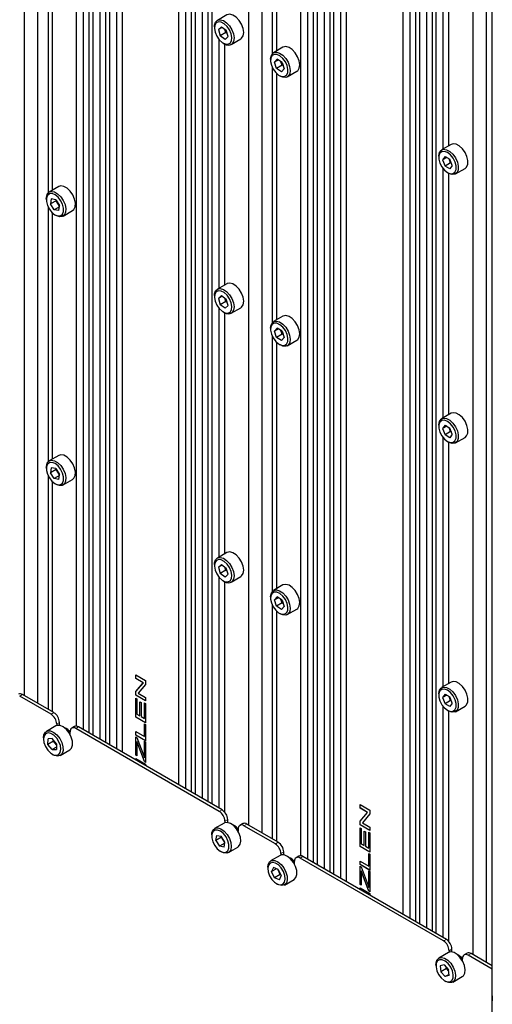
# Paper-space layout 'Blatt4' of a CAD drawing. Header units: millimetres. Extents: x 5 to 418, y 2 to 292.
# Tile 95 of 117: x 292 to 312, y 143 to 184. Entities that reach past the tile are written whole.
import ezdxf

# ---------------------------------------------------------------- set-up
doc = ezdxf.new("R2010")
doc.units = ezdxf.units.MM

psp = doc.layouts.new('Blatt4')

# ---------------------------------------------------------------- linework, layer by layer
at = {"color": 7, "linetype": 'Continuous', "lineweight": 25}
for p, q in [((293.169, 227.274), (293.169, 155.657)), ((292.609, 226.951), (292.609, 155.98)), ((294.8, 225.686), (294.8, 154.692)), ((295.096, 225.278), (295.096, 154.544)), ((295.331, 225.379), (295.331, 154.408)), ((295.496, 225.284), (295.496, 154.313)), ((295.791, 224.876), (295.791, 154.143)), ((296.027, 224.978), (296.027, 154.007)), ((296.191, 224.883), (296.191, 153.912)), ((296.486, 224.475), (296.486, 153.742)), ((296.722, 224.577), (296.722, 153.606)), ((299.103, 223.202), (299.103, 152.231)), ((299.398, 222.794), (299.398, 152.061)), ((299.633, 222.896), (299.633, 151.925)), ((299.798, 222.801), (299.798, 151.83)), ((300.093, 222.393), (300.093, 151.659)), ((300.329, 222.494), (300.329, 151.523)), ((300.493, 222.399), (300.493, 151.428)), ((302.597, 221.831), (302.597, 150.214)), ((302.037, 221.508), (302.037, 150.537)), ((312.29, 90.387), (312.29, 221.033)), ((304.229, 220.243), (304.229, 149.249)), ((304.524, 219.835), (304.524, 149.102)), ((304.759, 219.937), (304.759, 148.966)), ((304.924, 219.842), (304.924, 148.871)), ((305.219, 219.433), (305.219, 148.7)), ((305.455, 219.535), (305.455, 148.564)), ((305.619, 219.44), (305.619, 148.469)), ((305.914, 219.032), (305.914, 148.299)), ((306.15, 219.134), (306.15, 148.163)), ((308.531, 217.76), (308.531, 146.789)), ((308.826, 217.351), (308.826, 146.618)), ((309.061, 217.453), (309.061, 146.482)), ((309.226, 217.358), (309.226, 146.387)), ((309.521, 216.95), (309.521, 146.217)), ((309.757, 217.052), (309.757, 146.081)), ((309.921, 216.957), (309.921, 145.986)), ((312.025, 216.389), (312.025, 144.771)), ((311.465, 216.066), (311.465, 145.095)), ((303.039, 193.667), (303.039, 182.942)), ((303.216, 193.415), (303.216, 183.056)), ((310.216, 189.411), (310.216, 178.934)), ((310.452, 189.215), (310.452, 179.07)), ((293.611, 187.814), (293.611, 177.089)), ((293.787, 187.562), (293.787, 177.203)), ((301.133, 184.575), (300.732, 184.344)), ((300.611, 184.077), (300.611, 184.022)), ((300.898, 184.074), (300.774, 183.958)), ((300.932, 184.049), (300.774, 183.958)), ((300.774, 183.958), (300.853, 183.695)), ((301.088, 183.831), (300.853, 183.695)), ((301.055, 183.548), (300.853, 183.695)), ((300.898, 184.074), (301.1, 183.927)), ((301.088, 183.831), (301.048, 183.965)), ((301.121, 183.857), (301.088, 183.831)), ((301.14, 183.794), (301.088, 183.831)), ((301.179, 183.664), (301.1, 183.927)), ((300.788, 183.558), (300.788, 173.081)), ((300.976, 183.389), (301.023, 183.362)), ((301.024, 183.362), (301.024, 173.217)), ((301.179, 183.664), (301.055, 183.548)), ((301.315, 183.333), (301.716, 183.565)), ((303.49, 183.214), (303.089, 182.983)), ((302.968, 182.716), (302.968, 182.661)), ((303.245, 182.714), (303.13, 182.586)), ((303.295, 182.681), (303.13, 182.586)), ((303.218, 182.322), (303.13, 182.586)), ((303.454, 182.459), (303.218, 182.322)), ((303.449, 182.579), (303.245, 182.714)), ((303.454, 182.459), (303.404, 182.609)), ((303.449, 182.579), (303.537, 182.315)), ((303.481, 182.482), (303.454, 182.459)), ((303.499, 182.429), (303.454, 182.459)), ((303.039, 182.371), (303.039, 171.646)), ((303.216, 182.119), (303.216, 171.761)), ((303.422, 182.187), (303.218, 182.322)), ((303.333, 182.029), (303.38, 182.002)), ((303.422, 182.187), (303.537, 182.315)), ((303.672, 181.973), (304.073, 182.204)), ((310.561, 179.132), (310.16, 178.901)), ((310.039, 178.634), (310.039, 178.579)), ((310.304, 178.632), (310.2, 178.489)), ((310.375, 178.59), (310.2, 178.489)), ((310.2, 178.489), (310.301, 178.225)), ((310.536, 178.362), (310.301, 178.225)), ((310.304, 178.632), (310.508, 178.512)), ((310.536, 178.362), (310.471, 178.534)), ((310.609, 178.248), (310.508, 178.512)), ((310.558, 178.382), (310.536, 178.362)), ((310.574, 178.339), (310.536, 178.362)), ((310.216, 178.115), (310.216, 167.638)), ((310.505, 178.105), (310.301, 178.225)), ((310.404, 177.947), (310.452, 177.919)), ((310.452, 177.919), (310.452, 167.774)), ((310.609, 178.248), (310.505, 178.105)), ((310.743, 177.891), (311.144, 178.122)), ((294.061, 177.362), (293.661, 177.13)), ((293.54, 176.863), (293.54, 176.809)), ((293.75, 176.84), (293.713, 176.63)), ((293.949, 176.766), (293.713, 176.63)), ((293.942, 176.808), (293.75, 176.84)), ((293.942, 176.808), (294.098, 176.566)), ((293.949, 176.766), (293.953, 176.791)), ((293.968, 176.768), (293.949, 176.766)), ((294.093, 176.54), (293.949, 176.766)), ((293.611, 176.518), (293.611, 165.794)), ((293.868, 176.387), (293.713, 176.63)), ((293.787, 176.267), (293.787, 165.908)), ((294.089, 176.514), (293.868, 176.387)), ((294.061, 176.355), (293.868, 176.387)), ((294.061, 176.355), (294.098, 176.566)), ((294.244, 176.12), (294.645, 176.351)), ((293.905, 176.176), (293.952, 176.149)), ((301.133, 173.279), (300.732, 173.048)), ((300.611, 172.781), (300.611, 172.727)), ((300.898, 172.779), (300.774, 172.663)), ((300.932, 172.754), (300.774, 172.663)), ((300.774, 172.663), (300.853, 172.4)), ((301.088, 172.536), (300.853, 172.4)), ((300.898, 172.779), (301.1, 172.632)), ((301.088, 172.536), (301.048, 172.669)), ((301.121, 172.561), (301.088, 172.536)), ((301.14, 172.498), (301.088, 172.536)), ((301.179, 172.369), (301.1, 172.632)), ((300.788, 172.263), (300.788, 161.785)), ((301.055, 172.253), (300.853, 172.4)), ((300.976, 172.094), (301.023, 172.067)), ((301.179, 172.369), (301.055, 172.253)), ((301.315, 172.038), (301.716, 172.269)), ((301.024, 172.066), (301.024, 161.921)), ((303.49, 171.919), (303.089, 171.687)), ((302.968, 171.42), (302.968, 171.366)), ((303.245, 171.419), (303.13, 171.291)), ((303.295, 171.386), (303.13, 171.291)), ((303.218, 171.027), (303.13, 171.291)), ((303.449, 171.283), (303.245, 171.419)), ((303.454, 171.163), (303.404, 171.313)), ((303.449, 171.283), (303.537, 171.02)), ((303.039, 171.076), (303.039, 160.351)), ((303.454, 171.163), (303.218, 171.027)), ((303.422, 170.892), (303.218, 171.027)), ((303.422, 170.892), (303.537, 171.02)), ((303.481, 171.186), (303.454, 171.163)), ((303.499, 171.133), (303.454, 171.163)), ((303.672, 170.677), (304.073, 170.908)), ((303.216, 170.824), (303.216, 160.465)), ((303.333, 170.733), (303.38, 170.706)), ((310.561, 167.837), (310.16, 167.605)), ((310.039, 167.338), (310.039, 167.284)), ((310.304, 167.336), (310.2, 167.193)), ((310.375, 167.294), (310.2, 167.193)), ((310.2, 167.193), (310.301, 166.93)), ((310.304, 167.336), (310.508, 167.216)), ((310.536, 167.066), (310.471, 167.238)), ((310.609, 166.953), (310.508, 167.216)), ((310.216, 166.82), (310.216, 156.343)), ((310.536, 167.066), (310.301, 166.93)), ((310.505, 166.81), (310.301, 166.93)), ((310.609, 166.953), (310.505, 166.81)), ((310.558, 167.087), (310.536, 167.066)), ((310.574, 167.044), (310.536, 167.066)), ((310.743, 166.595), (311.144, 166.826)), ((310.404, 166.651), (310.452, 166.624)), ((310.452, 166.624), (310.452, 156.479)), ((294.061, 166.066), (293.661, 165.835)), ((293.54, 165.568), (293.54, 165.513)), ((293.75, 165.545), (293.713, 165.334)), ((293.942, 165.513), (293.75, 165.545)), ((293.942, 165.513), (294.098, 165.27)), ((293.949, 165.47), (293.953, 165.496)), ((293.968, 165.472), (293.949, 165.47)), ((293.611, 165.223), (293.611, 155.402)), ((293.949, 165.47), (293.713, 165.334)), ((293.868, 165.092), (293.713, 165.334)), ((294.089, 165.219), (293.868, 165.092)), ((294.061, 165.06), (293.868, 165.092)), ((294.093, 165.245), (293.949, 165.47)), ((294.061, 165.06), (294.098, 165.27)), ((293.787, 164.971), (293.787, 155.3)), ((293.905, 164.88), (293.952, 164.853)), ((294.244, 164.824), (294.645, 165.056)), ((301.133, 161.984), (300.732, 161.753)), ((300.611, 161.486), (300.611, 161.431)), ((300.898, 161.483), (300.774, 161.367)), ((300.932, 161.458), (300.774, 161.367)), ((300.774, 161.367), (300.853, 161.104)), ((300.898, 161.483), (301.1, 161.336)), ((301.088, 161.24), (301.048, 161.374)), ((301.179, 161.074), (301.1, 161.336)), ((300.788, 160.967), (300.788, 151.258)), ((301.088, 161.24), (300.853, 161.104)), ((301.055, 160.957), (300.853, 161.104)), ((301.179, 161.074), (301.055, 160.957)), ((301.121, 161.266), (301.088, 161.24)), ((301.14, 161.203), (301.088, 161.24)), ((301.315, 160.742), (301.716, 160.974)), ((300.976, 160.798), (301.023, 160.771)), ((301.024, 160.771), (301.024, 151.099)), ((303.49, 160.623), (303.089, 160.392)), ((302.968, 160.125), (302.968, 160.071)), ((303.245, 160.123), (303.13, 159.995)), ((303.449, 159.988), (303.245, 160.123)), ((303.039, 159.78), (303.039, 149.959)), ((303.295, 160.09), (303.13, 159.995)), ((303.218, 159.732), (303.13, 159.995)), ((303.454, 159.868), (303.218, 159.732)), ((303.422, 159.596), (303.218, 159.732)), ((303.454, 159.868), (303.404, 160.018)), ((303.422, 159.596), (303.537, 159.724)), ((303.449, 159.988), (303.537, 159.724)), ((303.481, 159.891), (303.454, 159.868)), ((303.499, 159.838), (303.454, 159.868)), ((303.216, 159.528), (303.216, 149.857)), ((303.333, 159.438), (303.38, 159.411)), ((303.672, 159.382), (304.073, 159.613)), ((297.303, 156.842), (297.715, 156.604)), ((297.303, 156.696), (297.303, 156.842)), ((297.304, 156.696), (297.304, 156.842)), ((297.618, 156.513), (297.303, 156.696)), ((297.304, 156.696), (297.303, 156.696)), ((297.303, 156.143), (297.618, 156.513)), ((297.62, 156.514), (297.304, 156.696)), ((297.304, 156.144), (297.62, 156.514)), ((297.715, 156.448), (297.399, 156.078)), ((297.62, 156.514), (297.618, 156.513)), ((297.715, 156.604), (297.715, 156.448)), ((310.561, 156.541), (310.16, 156.31)), ((293.858, 155.259), (292.538, 156.021)), ((297.304, 156.144), (297.303, 156.143)), ((297.303, 155.987), (297.303, 156.143)), ((297.304, 155.988), (297.303, 155.987)), ((297.715, 155.749), (297.303, 155.987)), ((297.304, 155.988), (297.304, 156.144)), ((297.715, 155.75), (297.304, 155.988)), ((297.399, 156.078), (297.715, 155.896)), ((310.039, 156.043), (310.039, 155.988)), ((310.304, 156.041), (310.2, 155.898)), ((310.375, 155.999), (310.2, 155.898)), ((310.304, 156.041), (310.508, 155.921)), ((293.74, 155.191), (292.42, 155.953)), ((297.303, 155.863), (297.35, 155.835)), ((297.303, 155.075), (297.303, 155.863)), ((297.304, 155.076), (297.304, 155.862)), ((297.35, 155.835), (297.35, 155.194)), ((297.477, 155.719), (297.525, 155.692)), ((297.477, 155.121), (297.477, 155.719)), ((297.478, 155.121), (297.478, 155.719)), ((297.525, 155.692), (297.525, 155.093)), ((297.667, 155.011), (297.667, 155.676)), ((297.667, 155.676), (297.715, 155.649)), ((297.669, 155.012), (297.669, 155.676)), ((297.715, 155.896), (297.715, 155.749)), ((297.715, 155.649), (297.715, 154.837)), ((310.2, 155.898), (310.301, 155.634)), ((310.536, 155.771), (310.301, 155.634)), ((310.505, 155.514), (310.301, 155.634)), ((310.536, 155.771), (310.471, 155.943)), ((310.609, 155.657), (310.505, 155.514)), ((310.609, 155.657), (310.508, 155.921)), ((310.558, 155.791), (310.536, 155.771)), ((310.574, 155.749), (310.536, 155.771)), ((297.35, 155.194), (297.477, 155.121)), ((310.216, 155.524), (310.216, 145.815)), ((310.404, 155.356), (310.452, 155.329)), ((310.452, 155.328), (310.452, 145.656)), ((310.743, 155.3), (311.144, 155.531)), ((293.976, 154.783), (293.976, 154.717)), ((294.094, 154.726), (294.094, 154.851)), ((297.304, 155.076), (297.303, 155.075)), ((297.715, 154.837), (297.303, 155.075)), ((297.715, 154.838), (297.304, 155.076)), ((297.478, 155.121), (297.477, 155.121)), ((297.525, 155.093), (297.667, 155.011)), ((297.669, 155.012), (297.667, 155.011)), ((297.667, 154.251), (297.667, 154.789)), ((297.667, 154.789), (297.715, 154.761)), ((297.669, 154.252), (297.669, 154.788)), ((297.715, 154.761), (297.715, 154.077)), ((293.944, 154.703), (293.543, 154.471)), ((294.542, 154.356), (294.542, 154.456)), ((294.729, 154.677), (294.611, 154.609)), ((300.811, 151.109), (294.777, 154.592)), ((300.929, 151.177), (294.895, 154.66)), ((297.303, 154.462), (297.667, 154.251)), ((297.303, 154.315), (297.303, 154.462)), ((297.304, 154.316), (297.303, 154.315)), ((297.715, 154.077), (297.303, 154.315)), ((297.304, 154.316), (297.304, 154.461)), ((297.715, 154.079), (297.304, 154.316)), ((293.422, 154.204), (293.422, 154.15)), ((293.609, 153.928), (293.613, 154.161)), ((293.845, 154.064), (293.609, 153.928)), ((293.784, 153.705), (293.609, 153.928)), ((293.791, 154.172), (293.613, 154.161)), ((293.966, 153.95), (293.791, 154.172)), ((293.845, 154.064), (293.845, 154.104)), ((293.871, 154.071), (293.845, 154.064)), ((293.965, 153.91), (293.845, 154.064)), ((293.966, 153.95), (293.962, 153.716)), ((297.303, 154.246), (297.35, 154.218)), ((297.303, 153.476), (297.303, 154.246)), ((297.304, 153.477), (297.304, 154.245)), ((297.35, 154.218), (297.636, 153.447)), ((297.35, 154.051), (297.35, 153.449)), ((297.351, 154.051), (297.35, 154.051)), ((297.665, 153.2), (297.403, 153.909)), ((297.667, 153.2), (297.404, 153.909)), ((297.669, 154.252), (297.667, 154.251)), ((297.667, 153.362), (297.667, 154.059)), ((297.667, 154.059), (297.715, 154.032)), ((297.669, 153.363), (297.669, 154.059)), ((297.715, 154.032), (297.715, 153.171)), ((293.964, 153.809), (293.784, 153.705)), ((293.784, 153.705), (293.962, 153.716)), ((293.787, 153.517), (293.835, 153.49)), ((294.126, 153.461), (294.527, 153.692)), ((297.304, 153.477), (297.303, 153.476)), ((297.35, 153.449), (297.303, 153.476)), ((297.35, 153.45), (297.304, 153.477)), ((297.303, 153.27), (297.303, 153.339)), ((297.303, 153.339), (297.715, 153.101)), ((297.304, 153.27), (297.304, 153.339)), ((297.636, 153.447), (297.667, 153.362)), ((297.715, 153.171), (297.665, 153.2)), ((297.667, 153.2), (297.665, 153.2)), ((297.669, 153.363), (297.667, 153.362)), ((297.715, 153.172), (297.667, 153.2)), ((297.715, 153.101), (297.715, 153.032)), ((306.731, 151.399), (307.143, 151.161)), ((306.731, 151.253), (306.731, 151.399)), ((306.732, 151.254), (306.731, 151.253)), ((307.046, 151.071), (306.731, 151.253)), ((306.731, 150.7), (307.046, 151.071)), ((306.732, 151.254), (306.732, 151.399)), ((307.048, 151.071), (306.732, 151.254)), ((306.732, 150.701), (307.048, 151.071)), ((307.143, 151.005), (306.827, 150.635)), ((307.048, 151.071), (307.046, 151.071)), ((307.143, 151.161), (307.143, 151.005)), ((301.015, 150.62), (300.614, 150.389)), ((301.047, 150.7), (301.047, 150.635)), ((301.165, 150.644), (301.165, 150.768)), ((301.8, 150.595), (301.682, 150.527)), ((306.732, 150.701), (306.731, 150.7)), ((306.731, 150.545), (306.731, 150.7)), ((306.732, 150.545), (306.732, 150.701)), ((306.827, 150.635), (307.143, 150.453)), ((301.613, 150.274), (301.613, 150.374)), ((303.168, 149.748), (301.848, 150.51)), ((303.286, 149.816), (301.966, 150.578)), ((307.143, 150.306), (306.731, 150.545)), ((306.732, 150.545), (306.731, 150.545)), ((306.731, 150.42), (306.778, 150.392)), ((306.731, 149.632), (306.731, 150.42)), ((307.143, 150.308), (306.732, 150.545)), ((306.732, 149.633), (306.732, 150.419)), ((306.778, 150.392), (306.778, 149.751)), ((306.905, 150.276), (306.953, 150.249)), ((306.905, 149.678), (306.905, 150.276)), ((306.906, 149.679), (306.906, 150.276)), ((306.953, 150.249), (306.953, 149.651)), ((307.095, 149.568), (307.095, 150.234)), ((307.095, 150.234), (307.143, 150.206)), ((307.097, 149.569), (307.097, 150.233)), ((307.143, 150.453), (307.143, 150.306)), ((307.143, 150.206), (307.143, 149.394)), ((300.493, 150.122), (300.493, 150.068)), ((300.666, 149.89), (300.704, 150.1)), ((300.901, 150.026), (300.666, 149.89)), ((300.666, 149.89), (300.82, 149.647)), ((300.704, 150.1), (300.897, 150.066)), ((301.043, 149.776), (300.82, 149.647)), ((301.051, 149.823), (300.897, 150.066)), ((300.901, 150.026), (300.906, 150.052)), ((300.921, 150.028), (300.901, 150.026)), ((301.047, 149.798), (300.901, 150.026)), ((301.013, 149.614), (301.051, 149.823)), ((301.013, 149.614), (300.82, 149.647)), ((300.858, 149.435), (300.906, 149.408)), ((301.197, 149.379), (301.598, 149.61)), ((303.404, 149.34), (303.404, 149.275)), ((303.522, 149.284), (303.522, 149.408)), ((306.732, 149.633), (306.731, 149.632)), ((307.143, 149.394), (306.731, 149.632)), ((307.143, 149.395), (306.732, 149.633)), ((306.778, 149.751), (306.905, 149.678)), ((306.906, 149.679), (306.905, 149.678)), ((306.953, 149.651), (307.095, 149.568)), ((307.097, 149.569), (307.095, 149.568)), ((307.095, 148.808), (307.095, 149.346)), ((307.095, 149.346), (307.143, 149.318)), ((307.097, 148.809), (307.097, 149.345)), ((303.372, 149.26), (302.971, 149.029)), ((303.97, 148.913), (303.97, 149.013)), ((304.157, 149.234), (304.039, 149.166)), ((310.239, 145.666), (304.205, 149.149)), ((310.357, 145.734), (304.323, 149.217)), ((306.731, 149.019), (307.095, 148.808)), ((306.731, 148.873), (306.731, 149.019)), ((306.732, 148.873), (306.732, 149.018)), ((307.143, 149.318), (307.143, 148.634)), ((302.85, 148.761), (302.85, 148.707)), ((303.092, 148.755), (303.013, 148.583)), ((303.217, 148.701), (303.013, 148.583)), ((303.137, 148.324), (303.013, 148.583)), ((303.294, 148.668), (303.092, 148.755)), ((303.372, 148.46), (303.268, 148.679)), ((303.294, 148.668), (303.418, 148.409)), ((307.143, 148.634), (306.731, 148.873)), ((306.732, 148.873), (306.731, 148.873)), ((306.731, 148.803), (306.778, 148.775)), ((306.731, 148.033), (306.731, 148.803)), ((307.143, 148.636), (306.732, 148.873)), ((306.732, 148.034), (306.732, 148.802)), ((306.778, 148.775), (307.064, 148.004)), ((306.778, 148.608), (306.778, 148.006)), ((306.779, 148.608), (306.778, 148.608)), ((307.097, 148.809), (307.095, 148.808)), ((307.095, 147.919), (307.095, 148.617)), ((307.095, 148.617), (307.143, 148.589)), ((307.097, 147.92), (307.097, 148.616)), ((307.143, 148.589), (307.143, 147.728)), ((303.372, 148.46), (303.137, 148.324)), ((303.339, 148.237), (303.137, 148.324)), ((303.339, 148.237), (303.418, 148.409)), ((303.386, 148.477), (303.372, 148.46)), ((303.399, 148.449), (303.372, 148.46)), ((303.554, 148.018), (303.955, 148.249)), ((307.094, 147.757), (306.831, 148.466)), ((307.095, 147.758), (306.832, 148.467)), ((303.215, 148.074), (303.263, 148.047)), ((303.315, 148.021), (303.263, 148.047)), ((306.732, 148.034), (306.731, 148.033)), ((306.778, 148.006), (306.731, 148.033)), ((306.731, 147.828), (306.731, 147.897)), ((306.731, 147.897), (307.143, 147.659)), ((306.778, 148.007), (306.732, 148.034)), ((306.732, 147.827), (306.732, 147.896)), ((307.064, 148.004), (307.095, 147.919)), ((307.095, 147.758), (307.094, 147.757)), ((307.143, 147.728), (307.094, 147.757)), ((307.097, 147.92), (307.095, 147.919)), ((307.143, 147.73), (307.095, 147.758)), ((307.143, 147.659), (307.143, 147.59)), ((310.475, 145.258), (310.475, 145.193)), ((310.593, 145.202), (310.593, 145.326)), ((310.443, 145.178), (310.042, 144.946)), ((311.041, 144.831), (311.041, 144.931)), ((311.228, 145.152), (311.11, 145.084)), ((312.29, 144.482), (311.277, 145.067)), ((312.29, 144.618), (311.394, 145.135)), ((309.921, 144.679), (309.921, 144.625)), ((310.265, 144.661), (310.1, 144.617)), ((310.1, 144.617), (310.122, 144.371)), ((310.357, 144.507), (310.122, 144.371)), ((310.265, 144.661), (310.452, 144.457)), ((310.357, 144.507), (310.352, 144.566)), ((310.394, 144.521), (310.357, 144.507)), ((310.457, 144.398), (310.357, 144.507)), ((310.473, 144.211), (310.452, 144.457)), ((310.308, 144.167), (310.122, 144.371)), ((310.287, 143.992), (310.334, 143.965)), ((310.469, 144.26), (310.308, 144.167)), ((310.473, 144.211), (310.308, 144.167)), ((310.625, 143.936), (311.026, 144.167)), ((312.278, 143.319), (312.278, 143.264))]:
    psp.add_line(p, q, dxfattribs=at)
at = {"color": 7, "linetype": 'Continuous', "lineweight": 18}
for p, q in [((292.538, 156.021), (292.42, 155.953)), ((293.74, 155.191), (293.858, 155.259)), ((294.094, 154.851), (293.976, 154.783)), ((294.895, 154.66), (294.777, 154.592)), ((297.404, 153.909), (297.403, 153.909)), ((300.811, 151.109), (300.929, 151.177)), ((301.165, 150.768), (301.047, 150.7)), ((301.966, 150.578), (301.848, 150.51)), ((303.168, 149.748), (303.286, 149.816)), ((303.522, 149.408), (303.404, 149.34)), ((304.323, 149.217), (304.205, 149.149)), ((306.832, 148.467), (306.831, 148.466)), ((310.239, 145.666), (310.357, 145.734)), ((310.593, 145.326), (310.475, 145.258)), ((311.394, 145.135), (311.277, 145.067))]:
    psp.add_line(p, q, dxfattribs=at)
at = {"color": 7, "linetype": 'Continuous', "lineweight": 25, "flags": 128}
for points in [[(301.716, 183.565), (301.752, 183.592), (301.816, 183.694), (301.837, 183.837), (301.813, 184.005), (301.747, 184.18), (301.646, 184.343), (301.521, 184.477), (301.386, 184.566), (301.254, 184.602), (301.142, 184.58), (301.133, 184.575)], [(300.611, 184.077), (300.616, 184.147), (300.659, 184.271), (300.741, 184.349), (300.854, 184.371), (300.985, 184.335), (301.12, 184.245), (301.245, 184.112), (301.346, 183.949), (301.412, 183.774), (301.436, 183.605), (301.415, 183.463), (301.352, 183.36), (301.352, 183.36)], [(301.267, 183.388), (301.325, 183.485), (301.341, 183.621), (301.313, 183.78), (301.245, 183.942), (301.144, 184.09), (301.023, 184.203), (300.896, 184.269), (300.779, 184.28), (300.686, 184.235), (300.628, 184.138), (300.611, 184.002), (300.639, 183.843), (300.708, 183.68), (300.809, 183.533), (300.93, 183.42), (301.057, 183.353), (301.174, 183.342), (301.267, 183.388)], [(302.968, 182.716), (302.973, 182.788), (303.016, 182.912), (303.099, 182.989), (303.212, 183.01), (303.344, 182.973), (303.479, 182.883), (303.604, 182.749), (303.704, 182.586), (303.77, 182.411), (303.793, 182.243), (303.772, 182.1), (303.708, 181.999), (303.608, 181.949), (303.484, 181.957), (303.38, 182.002)], [(303.306, 182.046), (303.432, 181.987), (303.546, 181.985), (303.635, 182.038), (303.687, 182.142), (303.697, 182.282), (303.663, 182.443), (303.589, 182.605), (303.484, 182.748), (303.361, 182.855), (303.235, 182.914), (303.12, 182.916), (303.032, 182.863), (302.979, 182.76), (302.97, 182.619), (303.004, 182.458), (303.078, 182.296), (303.183, 182.153), (303.306, 182.046)], [(304.073, 182.204), (304.108, 182.23), (304.172, 182.332), (304.194, 182.474), (304.17, 182.642), (304.105, 182.817), (304.005, 182.981), (303.88, 183.115), (303.744, 183.205), (303.613, 183.241), (303.5, 183.22), (303.49, 183.214)], [(311.144, 178.122), (311.207, 178.18), (311.256, 178.298), (311.261, 178.452), (311.222, 178.625), (311.143, 178.798), (311.032, 178.952), (310.902, 179.071), (310.766, 179.143), (310.64, 179.158), (310.561, 179.132)], [(310.039, 178.634), (310.039, 178.651), (310.067, 178.789), (310.136, 178.884), (310.239, 178.927), (310.365, 178.911), (310.501, 178.84), (310.631, 178.721), (310.742, 178.566), (310.821, 178.393), (310.861, 178.22), (310.856, 178.067), (310.807, 177.949), (310.807, 177.949)], [(310.719, 177.972), (310.764, 178.084), (310.765, 178.23), (310.723, 178.392), (310.642, 178.552), (310.533, 178.69), (310.408, 178.788), (310.283, 178.837), (310.172, 178.828), (310.09, 178.765), (310.045, 178.653), (310.044, 178.507), (310.086, 178.345), (310.167, 178.185), (310.276, 178.048), (310.401, 177.949), (310.526, 177.901), (310.637, 177.909), (310.719, 177.972)], [(310.807, 177.949), (310.719, 177.879), (310.603, 177.865), (310.47, 177.909), (310.452, 177.919)], [(293.54, 176.863), (293.541, 176.896), (293.573, 177.031), (293.646, 177.121), (293.752, 177.157), (293.88, 177.136), (294.016, 177.059), (294.145, 176.936), (294.253, 176.778), (294.328, 176.604), (294.363, 176.433), (294.353, 176.282), (294.3, 176.168), (294.209, 176.104), (294.091, 176.096), (294.091, 176.096)], [(294.028, 176.13), (294.138, 176.138), (294.22, 176.202), (294.265, 176.314), (294.266, 176.46), (294.223, 176.623), (294.142, 176.782), (294.033, 176.92), (293.908, 177.018), (293.783, 177.066), (293.672, 177.057), (293.59, 176.993), (293.546, 176.881), (293.545, 176.735), (293.588, 176.573), (293.668, 176.413), (293.778, 176.276), (293.903, 176.177), (294.028, 176.13)], [(294.645, 176.351), (294.701, 176.4), (294.754, 176.513), (294.764, 176.664), (294.729, 176.836), (294.653, 177.01), (294.545, 177.167), (294.416, 177.29), (294.281, 177.367), (294.153, 177.388), (294.061, 177.362)], [(294.091, 176.096), (293.957, 176.146), (293.952, 176.149)], [(300.611, 172.781), (300.616, 172.852), (300.659, 172.976), (300.741, 173.053), (300.854, 173.075), (300.985, 173.039), (301.12, 172.95), (301.245, 172.816), (301.346, 172.653), (301.412, 172.478), (301.436, 172.31), (301.415, 172.167), (301.352, 172.065), (301.352, 172.065)], [(301.267, 172.092), (301.325, 172.189), (301.341, 172.325), (301.313, 172.484), (301.245, 172.647), (301.144, 172.794), (301.023, 172.908), (300.896, 172.974), (300.779, 172.985), (300.686, 172.939), (300.628, 172.842), (300.611, 172.706), (300.639, 172.547), (300.708, 172.385), (300.809, 172.238), (300.93, 172.124), (301.057, 172.058), (301.174, 172.047), (301.267, 172.092)], [(301.716, 172.269), (301.752, 172.296), (301.816, 172.398), (301.837, 172.541), (301.813, 172.709), (301.747, 172.885), (301.646, 173.048), (301.521, 173.181), (301.386, 173.271), (301.254, 173.306), (301.142, 173.284), (301.133, 173.279)], [(302.968, 171.42), (302.973, 171.493), (303.016, 171.616), (303.099, 171.693), (303.212, 171.714), (303.344, 171.678), (303.479, 171.588), (303.604, 171.454), (303.704, 171.29), (303.77, 171.115), (303.793, 170.947), (303.772, 170.805), (303.708, 170.703), (303.608, 170.654), (303.484, 170.661), (303.38, 170.706)], [(304.073, 170.908), (304.108, 170.935), (304.172, 171.036), (304.194, 171.179), (304.17, 171.347), (304.105, 171.522), (304.005, 171.685), (303.88, 171.819), (303.744, 171.909), (303.613, 171.946), (303.5, 171.924), (303.49, 171.919)], [(303.306, 170.75), (303.432, 170.692), (303.546, 170.689), (303.635, 170.743), (303.687, 170.846), (303.697, 170.987), (303.663, 171.148), (303.589, 171.309), (303.484, 171.452), (303.361, 171.56), (303.235, 171.618), (303.12, 171.621), (303.032, 171.567), (302.979, 171.464), (302.97, 171.324), (303.004, 171.163), (303.078, 171.001), (303.183, 170.858), (303.306, 170.75)], [(310.039, 167.338), (310.039, 167.356), (310.067, 167.494), (310.136, 167.589), (310.239, 167.631), (310.365, 167.616), (310.501, 167.545), (310.631, 167.425), (310.742, 167.271), (310.821, 167.098), (310.861, 166.925), (310.856, 166.771), (310.807, 166.653), (310.807, 166.653)], [(310.719, 166.677), (310.764, 166.788), (310.765, 166.934), (310.723, 167.097), (310.642, 167.256), (310.533, 167.394), (310.408, 167.493), (310.283, 167.541), (310.172, 167.533), (310.09, 167.469), (310.045, 167.358), (310.044, 167.212), (310.086, 167.049), (310.167, 166.89), (310.276, 166.752), (310.401, 166.653), (310.526, 166.605), (310.637, 166.613), (310.719, 166.677)], [(311.144, 166.826), (311.207, 166.884), (311.256, 167.003), (311.261, 167.156), (311.222, 167.329), (311.143, 167.502), (311.032, 167.657), (310.902, 167.776), (310.766, 167.847), (310.64, 167.862), (310.561, 167.837)], [(310.807, 166.653), (310.719, 166.583), (310.603, 166.57), (310.47, 166.614), (310.452, 166.624)], [(294.645, 165.056), (294.701, 165.104), (294.754, 165.218), (294.764, 165.369), (294.729, 165.54), (294.653, 165.714), (294.545, 165.871), (294.416, 165.995), (294.281, 166.072), (294.153, 166.093), (294.061, 166.066)], [(293.54, 165.568), (293.541, 165.601), (293.573, 165.735), (293.646, 165.825), (293.752, 165.862), (293.88, 165.84), (294.016, 165.764), (294.145, 165.64), (294.253, 165.483), (294.328, 165.309), (294.363, 165.137), (294.353, 164.986), (294.3, 164.873), (294.209, 164.809), (294.091, 164.801), (294.091, 164.801)], [(294.028, 164.834), (294.138, 164.843), (294.22, 164.907), (294.265, 165.019), (294.266, 165.165), (294.223, 165.327), (294.142, 165.487), (294.033, 165.624), (293.908, 165.723), (293.783, 165.771), (293.672, 165.762), (293.59, 165.698), (293.546, 165.586), (293.545, 165.44), (293.588, 165.277), (293.668, 165.118), (293.778, 164.98), (293.903, 164.882), (294.028, 164.834)], [(294.091, 164.801), (293.957, 164.851), (293.952, 164.853)], [(300.611, 161.486), (300.616, 161.556), (300.659, 161.68), (300.741, 161.758), (300.854, 161.78), (300.985, 161.744), (301.12, 161.654), (301.245, 161.521), (301.346, 161.358), (301.412, 161.183), (301.436, 161.014), (301.415, 160.872), (301.352, 160.77), (301.352, 160.77)], [(301.716, 160.974), (301.752, 161.001), (301.816, 161.103), (301.837, 161.246), (301.813, 161.414), (301.747, 161.589), (301.646, 161.752), (301.521, 161.886), (301.386, 161.975), (301.254, 162.011), (301.142, 161.989), (301.133, 161.984)], [(301.267, 160.797), (301.325, 160.894), (301.341, 161.03), (301.313, 161.189), (301.245, 161.352), (301.144, 161.499), (301.023, 161.612), (300.896, 161.678), (300.779, 161.689), (300.686, 161.644), (300.628, 161.547), (300.611, 161.411), (300.639, 161.252), (300.708, 161.089), (300.809, 160.942), (300.93, 160.829), (301.057, 160.762), (301.174, 160.751), (301.267, 160.797)], [(304.073, 159.613), (304.108, 159.639), (304.172, 159.741), (304.194, 159.883), (304.17, 160.051), (304.105, 160.226), (304.005, 160.39), (303.88, 160.524), (303.744, 160.614), (303.613, 160.65), (303.5, 160.629), (303.49, 160.623)], [(302.968, 160.125), (302.973, 160.197), (303.016, 160.321), (303.099, 160.398), (303.212, 160.419), (303.344, 160.382), (303.479, 160.292), (303.604, 160.158), (303.704, 159.995), (303.77, 159.82), (303.793, 159.652), (303.772, 159.509), (303.708, 159.408), (303.608, 159.358), (303.484, 159.366), (303.38, 159.411)], [(303.306, 159.455), (303.432, 159.396), (303.546, 159.394), (303.635, 159.447), (303.687, 159.551), (303.697, 159.691), (303.663, 159.852), (303.589, 160.014), (303.484, 160.157), (303.361, 160.264), (303.235, 160.323), (303.12, 160.325), (303.032, 160.272), (302.979, 160.169), (302.97, 160.028), (303.004, 159.867), (303.078, 159.705), (303.183, 159.562), (303.306, 159.455)], [(311.144, 155.531), (311.207, 155.589), (311.256, 155.707), (311.261, 155.861), (311.222, 156.034), (311.143, 156.207), (311.032, 156.361), (310.902, 156.481), (310.766, 156.552), (310.64, 156.567), (310.561, 156.541)], [(310.039, 156.043), (310.039, 156.06), (310.067, 156.198), (310.136, 156.293), (310.239, 156.336), (310.365, 156.32), (310.501, 156.249), (310.631, 156.13), (310.742, 155.975), (310.821, 155.802), (310.861, 155.629), (310.856, 155.476), (310.807, 155.358), (310.807, 155.358)], [(310.719, 155.381), (310.764, 155.493), (310.765, 155.639), (310.723, 155.801), (310.642, 155.961), (310.533, 156.099), (310.408, 156.197), (310.283, 156.246), (310.172, 156.237), (310.09, 156.174), (310.045, 156.062), (310.044, 155.916), (310.086, 155.754), (310.167, 155.594), (310.276, 155.457), (310.401, 155.358), (310.526, 155.31), (310.637, 155.318), (310.719, 155.381)], [(310.807, 155.358), (310.719, 155.288), (310.603, 155.274), (310.47, 155.318), (310.452, 155.329)], [(294.527, 153.692), (294.605, 153.773), (294.644, 153.9), (294.639, 154.06), (294.591, 154.234), (294.503, 154.405), (294.387, 154.553), (294.254, 154.662), (294.119, 154.721), (293.997, 154.724), (293.944, 154.703)], [(293.422, 154.204), (293.44, 154.332), (293.5, 154.438), (293.596, 154.492), (293.719, 154.49), (293.854, 154.431), (293.986, 154.321), (294.103, 154.173), (294.19, 154.003), (294.239, 153.828), (294.244, 153.669), (294.204, 153.541), (294.125, 153.46), (294.014, 153.434), (293.884, 153.465), (293.835, 153.49)], [(293.599, 153.686), (293.717, 153.565), (293.844, 153.489), (293.964, 153.468), (294.063, 153.503), (294.128, 153.59), (294.153, 153.72), (294.133, 153.876), (294.072, 154.04), (293.976, 154.191), (293.857, 154.312), (293.731, 154.388), (293.611, 154.41), (293.512, 154.375), (293.446, 154.287), (293.422, 154.157), (293.442, 154.001), (293.503, 153.838), (293.599, 153.686)], [(297.403, 153.909), (297.373, 153.988), (297.35, 154.051)], [(297.404, 153.909), (297.374, 153.989), (297.351, 154.051)], [(301.598, 149.61), (301.626, 149.63), (301.693, 149.727), (301.719, 149.866), (301.699, 150.033), (301.637, 150.208), (301.54, 150.373), (301.417, 150.511), (301.282, 150.605), (301.149, 150.646), (301.034, 150.63), (301.015, 150.62)], [(300.493, 150.122), (300.5, 150.207), (300.547, 150.327), (300.633, 150.399), (300.749, 150.415), (300.881, 150.374), (301.016, 150.279), (301.139, 150.142), (301.237, 149.977), (301.299, 149.802), (301.318, 149.635), (301.293, 149.496), (301.225, 149.398), (301.123, 149.354), (300.998, 149.367), (300.906, 149.408)], [(300.5, 150.143), (300.498, 149.997), (300.54, 149.835), (300.62, 149.675), (300.729, 149.537), (300.854, 149.438), (300.979, 149.389), (301.09, 149.397), (301.172, 149.46), (301.217, 149.571), (301.219, 149.716), (301.177, 149.879), (301.097, 150.039), (300.988, 150.176), (300.863, 150.276), (300.738, 150.325), (300.627, 150.317), (300.545, 150.254), (300.5, 150.143)], [(302.85, 148.761), (302.867, 148.886), (302.926, 148.993), (303.022, 149.049), (303.144, 149.048), (303.279, 148.99), (303.411, 148.882), (303.528, 148.734), (303.616, 148.564), (303.666, 148.39), (303.672, 148.229), (303.634, 148.101), (303.555, 148.019), (303.445, 147.991), (303.315, 148.021), (303.315, 148.021)], [(303.262, 148.051), (303.383, 148.024), (303.484, 148.055), (303.553, 148.139), (303.58, 148.265), (303.564, 148.42), (303.506, 148.584), (303.413, 148.737), (303.296, 148.861), (303.169, 148.941), (303.048, 148.968), (302.947, 148.937), (302.879, 148.854), (302.851, 148.727), (302.867, 148.572), (302.925, 148.408), (303.018, 148.255), (303.135, 148.131), (303.262, 148.051)], [(303.955, 148.249), (303.956, 148.25), (304.034, 148.332), (304.073, 148.461), (304.067, 148.621), (304.017, 148.795), (303.929, 148.966), (303.812, 149.113), (303.679, 149.221), (303.545, 149.279), (303.423, 149.28), (303.372, 149.26)], [(306.831, 148.466), (306.801, 148.545), (306.778, 148.608)], [(306.832, 148.467), (306.803, 148.546), (306.779, 148.608)], [(311.026, 144.167), (311.072, 144.204), (311.131, 144.312), (311.146, 144.459), (311.117, 144.629), (311.047, 144.803), (310.942, 144.964), (310.815, 145.093), (310.68, 145.176), (310.55, 145.205), (310.443, 145.178)], [(309.921, 144.679), (309.924, 144.732), (309.962, 144.861), (310.039, 144.945), (310.149, 144.974), (310.279, 144.945), (310.415, 144.862), (310.542, 144.733), (310.646, 144.572), (310.717, 144.397), (310.746, 144.227), (310.73, 144.081), (310.672, 143.973), (310.576, 143.916), (310.576, 143.916)], [(310.502, 143.949), (310.59, 144.003), (310.641, 144.108), (310.65, 144.249), (310.615, 144.41), (310.54, 144.571), (310.435, 144.714), (310.312, 144.82), (310.186, 144.878), (310.072, 144.879), (309.984, 144.825), (309.932, 144.72), (309.923, 144.579), (309.958, 144.418), (310.033, 144.257), (310.138, 144.114), (310.261, 144.008), (310.388, 143.95), (310.502, 143.949)], [(310.576, 143.916), (310.455, 143.916), (310.334, 143.965)], [(312.278, 143.319), (312.28, 143.357), (312.29, 143.425)]]:
    psp.add_lwpolyline(points, dxfattribs=at)
at = {"color": 7, "linetype": 'Continuous', "lineweight": 25}
for centre, radius, start, end in [((301.189, 183.581), 0.274, 232.93, 306.4708), ((301.189, 172.285), 0.274, 232.93, 306.4708), ((301.189, 160.99), 0.274, 232.93, 306.4708), ((292.441, 155.884), 0.168, 54.3824, 114.3071), ((293.464, 154.759), 0.512, 2.6055, 57.3945), ((293.582, 154.827), 0.512, 2.6055, 57.3945), ((294.151, 154.19), 0.459, 31.7731, 69.324), ((294.685, 154.479), 0.146, 50.7967, 189.214), ((294.798, 154.524), 0.168, 54.3824, 114.3071), ((300.535, 150.677), 0.512, 2.6055, 57.3945), ((300.653, 150.745), 0.512, 2.6055, 57.3945), ((301.869, 150.442), 0.168, 54.3824, 114.3071), ((301.223, 150.108), 0.459, 31.7731, 69.324), ((301.756, 150.397), 0.146, 50.7967, 189.214), ((303.01, 149.385), 0.512, 2.6055, 57.3945), ((302.892, 149.316), 0.512, 2.6055, 57.3945), ((303.58, 148.748), 0.459, 31.7731, 69.324), ((304.113, 149.037), 0.146, 50.7967, 189.214), ((304.226, 149.081), 0.168, 54.3824, 114.3071), ((309.963, 145.234), 0.512, 2.6055, 57.3945), ((310.081, 145.302), 0.512, 2.6055, 57.3945), ((310.651, 144.666), 0.459, 31.7731, 69.324), ((311.185, 144.954), 0.146, 50.7967, 189.214), ((311.297, 144.999), 0.168, 54.3824, 114.3071), ((312.775, 143.257), 0.496, 167.6306, 192.3694)]:
    psp.add_arc(centre, radius, start, end, dxfattribs=at)

doc.saveas('drawing.dxf')
